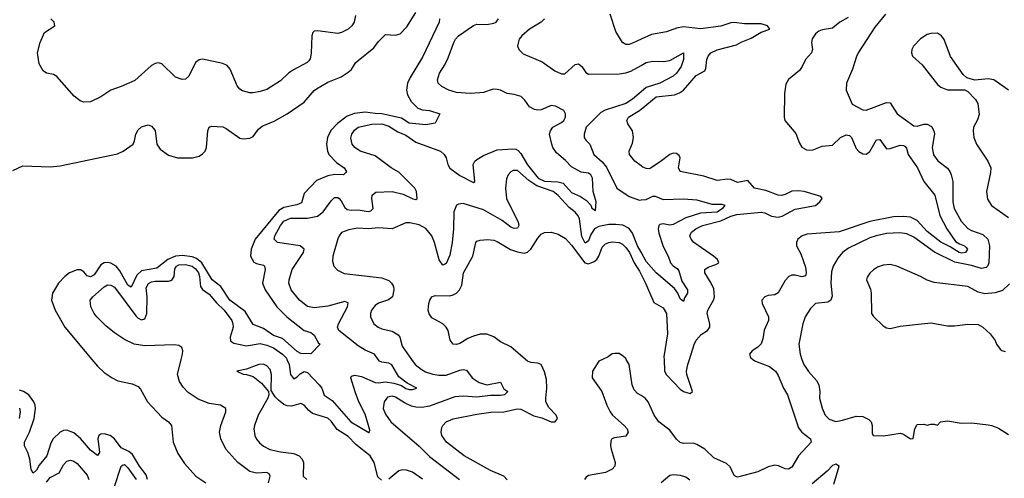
# Model space of a CAD drawing. Header units: inches. Extents: x 2001573 to 2220545, y 644482 to 846830.
# Tile 47 of 256: x 2036331 to 2042145, y 679298 to 682005. Entities that reach past the tile are written whole.
import ezdxf

# ---------------------------------------------------------------- set-up
doc = ezdxf.new("R2010")
doc.units = ezdxf.units.IN
doc.header["$MEASUREMENT"] = 0
for name, color, linetype in [('C0637', 7, 'Continuous'), ('C0638', 7, 'Continuous'), ('C0647', 7, 'Continuous'), ('C0648', 7, 'Continuous')]:
    doc.layers.add(name, color=color, linetype=linetype)

msp = doc.modelspace()

# ---------------------------------------------------------------- linework, layer by layer
at = {"layer": 'C0637', "color": 5}
for points, elevation in [([(2036756.2, 680000), (2036790, 679959.5), (2036830, 679921.7), (2036876.4, 679890), (2036910, 679873.6), (2036995.9, 679855.9), (2037030, 679840.5), (2037044, 679824), (2037086, 679750), (2037170, 679657.6), (2037210.4, 679630), (2037226.7, 679610), (2037237.7, 679510), (2037263.9, 679443.9), (2037304.3, 679384.3), (2037370.3, 679310.3), (2037430.8, 679270)], 320), ([(2037799.2, 679270), (2037809.3, 679310), (2037803.7, 679323.7), (2037790, 679331.4), (2037730, 679327.1), (2037690, 679337.7), (2037618.6, 679390), (2037548.2, 679470), (2037519.2, 679530), (2037510.2, 679570), (2037519.3, 679610), (2037549.1, 679690), (2037547.2, 679710), (2037517.3, 679730), (2037450, 679740.2), (2037384.8, 679764.8), (2037324.9, 679804.9), (2037296.3, 679836.3), (2037274.9, 679870), (2037263.2, 679910), (2037284.1, 680000)], 340), ([(2037908.8, 680000), (2037922.2, 679970), (2037930, 679909.6), (2037946.8, 679886.9), (2037950, 679884.8), (2037970, 679896.2), (2037986.3, 679913.7), (2038010, 679927.7), (2038030, 679922), (2038099.9, 679850), (2038114, 679830), (2038129.4, 679789.4), (2038176.7, 679756.7), (2038286.8, 679630), (2038391.5, 679568.6), (2038396, 679570), (2038397.7, 679582.2), (2038391.3, 679608.7), (2038370, 679676.5), (2038332.5, 679750), (2038311.3, 679808.7), (2038285.4, 679890), (2038290, 679900.7), (2038310, 679907.1), (2038350, 679899.5), (2038430, 679863), (2038450, 679861.3), (2038490, 679867), (2038539.2, 679859.2), (2038584.6, 679844.6), (2038610, 679828.4), (2038630, 679821.7), (2038650, 679821.2), (2038676.4, 679830), (2038619, 679859), (2038570, 679896.1), (2038527.7, 679967.7), (2038510, 679976.7), (2038470, 679982.5), (2038454.7, 679990), (2038447.4, 680000)], 340), ([(2038644.8, 680000), (2038665.8, 679970), (2038701.1, 679941.1), (2038726.6, 679926.6), (2038770, 679912.1), (2038806.7, 679906.7), (2038850, 679906.5), (2038930, 679936.3), (2038950, 679940.8), (2038970, 679936.4), (2039003.1, 679890), (2039044.1, 679864.1), (2039090, 679850.1), (2039170, 679865.5), (2039190, 679825.5), (2039214, 679810), (2039193.4, 679790), (2039170, 679785.6), (2039110, 679786.4), (2039030, 679775.8), (2038950, 679783.1), (2038900.9, 679779.1), (2038750, 679724.1), (2038704.7, 679715.3), (2038670, 679716.8), (2038643.7, 679723.7), (2038602.4, 679742.4), (2038550, 679776.5), (2038530, 679783.5), (2038503.4, 679776.6), (2038483.2, 679750), (2038478, 679710), (2038490, 679677.1), (2038523.1, 679630), (2038690, 679486.4), (2038750, 679425.8), (2038928, 679290)], 360), ([(2039208.5, 679288.5), (2039189.6, 679309.6), (2039110, 679343.7), (2038956, 679430), (2038851.5, 679510), (2038823.5, 679550), (2038818.9, 679570), (2038822.9, 679597.1), (2038829.2, 679610), (2038849.1, 679630), (2038890, 679648.2), (2039030, 679676.8), (2039112.5, 679687.5), (2039190, 679690.4), (2039270, 679707.5), (2039290, 679705.3), (2039366.7, 679666.7), (2039414.6, 679654.6), (2039470, 679631.9), (2039492.4, 679630), (2039507.1, 679650), (2039498.9, 679670), (2039455.8, 679715.8), (2039438.4, 679750), (2039436.8, 679770), (2039444.3, 679830), (2039441.6, 679881.6), (2039430, 679926.4), (2039410, 679968.8), (2039390, 679978.2), (2039350, 679981.3), (2039330, 679989), (2039317, 680000)], 380), ([(2039772.7, 680000), (2039750.6, 679990), (2039712.4, 679930), (2039710.4, 679890), (2039769.1, 679809.1), (2039797.3, 679730), (2039816.5, 679690), (2039831, 679670), (2039900.2, 679610), (2039917.4, 679590), (2039922.9, 679570), (2039910, 679546.2), (2039842.7, 679537.3), (2039827, 679530), (2039821.6, 679518.4), (2039819.6, 679490), (2039823.5, 679470), (2039847.5, 679390), (2039844.2, 679370), (2039830, 679352.2), (2039790, 679332.8), (2039690, 679314.7), (2039675.3, 679304.7), (2039666.4, 679290)], 420), ([(2040000, 679785.8), (2039979.2, 679799.2), (2039960.1, 679820.1), (2039948.2, 679850), (2039930, 679969.3), (2039912.6, 680000)], 420), ([(2038466.7, 679286.7), (2038446.2, 679306.2), (2038424, 679390), (2038399.4, 679430), (2038316.3, 679496.3), (2038270, 679544.9), (2038205.9, 679585.9), (2038170, 679634.4), (2038150, 679653), (2038060.6, 679680.6), (2038037.3, 679697.3), (2038010, 679728.5), (2037990, 679739.2), (2037935.6, 679724.4), (2037910, 679724.7), (2037890, 679732.7), (2037858.8, 679758.8), (2037839.4, 679779.4), (2037816.5, 679816.5), (2037817.7, 679910), (2037810, 679939.3), (2037790, 679962.4), (2037770, 679970.9), (2037742, 679970), (2037670, 679941.2), (2037614, 679930), (2037650, 679912), (2037670, 679911.3), (2037710, 679898), (2037759.6, 679859.6), (2037801, 679810), (2037802, 679790), (2037795.5, 679770), (2037738.5, 679670), (2037717.3, 679610), (2037714, 679590), (2037720.2, 679550), (2037730, 679528.2), (2037747.4, 679507.4), (2037770, 679487.6), (2037807.9, 679467.9), (2037870, 679454.2), (2037950, 679444.1), (2037980.3, 679430), (2037999.1, 679410), (2038006.2, 679390), (2038005.7, 679310), (2038027.3, 679290)], 360), ([(2037084.8, 679290), (2037077.7, 679317.7), (2037038.9, 679370), (2036997.7, 679437.7), (2036974.9, 679454.9), (2036930, 679476.7), (2036891.2, 679531.2), (2036864.4, 679550), (2036830, 679560.1), (2036810, 679557.7), (2036799, 679550), (2036792.9, 679530), (2036801.2, 679450), (2036790, 679432.8), (2036750, 679463.2), (2036690, 679533.1), (2036650, 679566.5), (2036610, 679582.5), (2036590, 679579.9), (2036570, 679570.4), (2036527.9, 679530), (2036514.6, 679505.4), (2036492, 679430), (2036445.8, 679374.2), (2036430, 679346), (2036410, 679327), (2036398, 679350), (2036390.6, 679410), (2036378.7, 679450), (2036359.3, 679490), (2036359.4, 679510), (2036389.6, 679570.4), (2036416, 679650), (2036424.1, 679710), (2036422.3, 679730), (2036414.2, 679750), (2036384.6, 679790), (2036354.2, 679810), (2036330, 679817.8)], 320), ([(2036330, 679711.3), (2036333.1, 679690), (2036327.7, 679650)], 340), ([(2036490, 679275.5), (2036510, 679301.8), (2036563.9, 679330), (2036590, 679377.4), (2036610, 679399.7), (2036630, 679404.7), (2036650, 679399.2), (2036670, 679384.7), (2036730, 679316.4), (2036738.8, 679290)], 340), ([(2036891.6, 679248.4), (2036930, 679369.5), (2036942.5, 679377.5), (2036950, 679379.7), (2036970, 679359.1), (2037018.6, 679290)], 340), ([(2038710, 679291.6), (2038650, 679333.3), (2038614.6, 679345.4), (2038593.4, 679346.6), (2038570, 679341.4), (2038510, 679292.4)], 360)]:
    msp.add_lwpolyline(points, dxfattribs=dict(at, elevation=elevation))
at = {"layer": 'C0638', "color": 5}
for points, elevation in [([(2036290, 681114.9), (2036350, 681143.1), (2036510, 681137.3), (2036570, 681142), (2036907.5, 681212.5), (2036942, 681230), (2037000.9, 681270), (2037009.7, 681290.3), (2037016.9, 681330), (2037030, 681354.9), (2037050, 681373.4), (2037090, 681384.4), (2037110, 681376.4), (2037130, 681350.6), (2037141.3, 681270), (2037160.2, 681240.2), (2037210, 681204.6), (2037262, 681190), (2037350.9, 681189.1), (2037390, 681200.3), (2037410, 681212.7), (2037425.6, 681230), (2037433, 681250), (2037441.1, 681350), (2037450, 681370.5), (2037463.8, 681376.2), (2037530, 681371.9), (2037550, 681362.6), (2037630, 681306), (2037650, 681301.1), (2037690, 681306), (2037710, 681315.6), (2037741.9, 681358.1), (2037763.2, 681376.8), (2037832.9, 681407.1), (2037911.1, 681448.9), (2038010, 681518.2), (2038070, 681587.6), (2038082.9, 681597.1), (2038150, 681636.5), (2038230, 681667.3), (2038270, 681694.9), (2038290, 681711.9), (2038314.6, 681750), (2038330, 681765.4), (2038421.3, 681838.7), (2038450, 681877.4), (2038490, 681918.4), (2038550, 681913.6), (2038578.2, 681921.8), (2038617.3, 681962.7), (2038670, 682048.2)], 320), ([(2038313.6, 682030), (2038305.1, 681990), (2038292.4, 681970), (2038270, 681950.3), (2038230.7, 681929.3), (2038210, 681923.9), (2038090, 681940.2), (2038070, 681936.9), (2038062.6, 681930), (2038055.1, 681910), (2038052.9, 681807.1), (2038046.2, 681773.8), (2038038.2, 681761.9), (2038027.9, 681752.1), (2037948.2, 681710), (2037918.9, 681690), (2037870, 681644.7), (2037790, 681594), (2037750, 681580.8), (2037710, 681574.3), (2037690, 681574.3), (2037646.3, 681586.3), (2037630, 681595.3), (2037614.3, 681614.3), (2037574.1, 681714.1), (2037555.2, 681735.2), (2037530, 681745.8), (2037410, 681772), (2037390, 681767.8), (2037370, 681752.2), (2037330, 681672.4), (2037310, 681654), (2037290, 681651.9), (2037250, 681665.7), (2037170, 681743.8), (2037150, 681750.3), (2037130, 681746.7), (2037110, 681735.8), (2037010, 681646.3), (2036930, 681610.2), (2036869.8, 681590.2), (2036809.7, 681550.3), (2036750, 681520.5), (2036710, 681519.3), (2036687.1, 681527.1), (2036653, 681553), (2036550, 681670.4), (2036530, 681682), (2036488.9, 681688.9), (2036470, 681704), (2036445.1, 681745.1), (2036437, 681810), (2036452, 681870), (2036477.6, 681930), (2036539.3, 681970), (2036534, 681990), (2036514.4, 682010)], 340), ([(2040000, 681889.7), (2039950, 681866.9), (2039930, 681859.6), (2039910, 681858.7), (2039890, 681870.6), (2039850, 681936.3), (2039818.2, 682038.2)], 380), ([(2038810.7, 682010), (2038807.3, 681990), (2038710, 681783.7), (2038635.6, 681664.4), (2038620.2, 681630), (2038614, 681590), (2038621.4, 681561.4), (2038642.7, 681522.7), (2038682.7, 681482.7), (2038710, 681473.2), (2038751.3, 681470), (2038811.1, 681448.9), (2038784.7, 681395.3), (2038730, 681383.7), (2038630, 681394.2), (2038584.8, 681424.8), (2038470, 681450.5), (2038430, 681451), (2038370, 681459.5), (2038308.5, 681451.5), (2038263.6, 681436.3), (2038207.2, 681392.8), (2038168.1, 681351.9), (2038148.7, 681310), (2038143.1, 681270), (2038147.9, 681230), (2038157, 681210), (2038201.8, 681161.8), (2038247.7, 681130), (2038260.7, 681110), (2038257.1, 681102.9), (2038242, 681090), (2038191, 681091), (2038150, 681084.3), (2038084.4, 681055.6), (2038010, 680979.8), (2037995.1, 680924.9), (2037968, 680912), (2037890, 680897.4), (2037860.5, 680879.5), (2037721.8, 680710), (2037697.9, 680650), (2037692.9, 680610), (2037713.9, 680573.9), (2037730, 680565.4), (2037770, 680556.1), (2037776.9, 680550), (2037781.1, 680530), (2037765.6, 680450), (2037780.1, 680410), (2037849.6, 680310), (2037907.7, 680250), (2038010, 680170.2), (2038050, 680157.5), (2038070, 680142), (2038096.1, 680096.1), (2038104.9, 680090), (2038050, 680031.8), (2037990, 680033.5), (2037970, 680046.3), (2037883.5, 680123.5), (2037830, 680141.6), (2037770, 680181.1), (2037710, 680205.8), (2037662.1, 680282.1), (2037571, 680350), (2037517.8, 680430), (2037468, 680470), (2037405.9, 680570), (2037374.5, 680594.6), (2037350, 680605.5), (2037292.9, 680612.9), (2037250, 680609.1), (2037204.7, 680590), (2037141.2, 680538.8), (2037050, 680523.5), (2037022.3, 680497.7), (2036990, 680425.6), (2036970, 680438), (2036922.1, 680522.1), (2036900.4, 680550), (2036870, 680568.2), (2036850, 680572.6), (2036830, 680569.9), (2036810, 680557.9), (2036770, 680498.4), (2036750, 680486.3), (2036730, 680493.8), (2036710, 680515.9), (2036690, 680528.3), (2036670, 680528.1), (2036624.1, 680510), (2036598, 680490), (2036560.5, 680450), (2036525.4, 680390), (2036519.2, 680350), (2036540.8, 680290), (2036597.6, 680190), (2036756.2, 680000)], 320), ([(2038447.4, 680000), (2038425.7, 680030), (2038370, 680054.6), (2038330, 680078.9), (2038215.8, 680170), (2038208.3, 680190), (2038213, 680210), (2038267.2, 680310), (2038270, 680333), (2038250, 680342), (2038150, 680314.8), (2038070, 680304.6), (2038030, 680312.6), (2037982.3, 680350), (2037933.8, 680410), (2037920.2, 680450), (2037921.3, 680470), (2037940.7, 680530), (2038007.6, 680630), (2038011.1, 680650), (2037987.7, 680670), (2037854, 680690), (2037833.1, 680710), (2037836.5, 680730), (2037870, 680790.7), (2037890, 680816.5), (2037930, 680832.7), (2038030, 680833), (2038090, 680846), (2038123.5, 680870), (2038170, 680936), (2038190, 680956.4), (2038210, 680956.2), (2038217.2, 680950), (2038230, 680936.4), (2038250, 680895.6), (2038264.9, 680884.9), (2038290, 680880.7), (2038330, 680882.1), (2038387.8, 680872.2), (2038403.4, 680876.6), (2038417.2, 680890), (2038409.3, 680950), (2038411.2, 680968.8), (2038433.4, 680986.6), (2038530, 680991.5), (2038595.4, 680975.4), (2038652.9, 680947.1), (2038670, 680943.5), (2038678.4, 680950), (2038674.7, 680990), (2038663.2, 681010), (2038570, 681104.6), (2038523.9, 681130), (2038430, 681201.2), (2038342, 681230), (2038310.2, 681250), (2038294.4, 681270), (2038286.3, 681306.3), (2038292.9, 681330), (2038307.8, 681352.2), (2038330.4, 681370), (2038410.5, 681389.5), (2038470, 681389.9), (2038510, 681376.2), (2038563.9, 681343.9), (2038610, 681322.8), (2038670, 681282.9), (2038815, 681230), (2038837.4, 681210), (2038848.7, 681190), (2038858.8, 681150), (2038870, 681128.9), (2038930, 681084.9), (2039010, 681044.7), (2039018, 681050), (2039009.3, 681150), (2039019.2, 681170), (2039030, 681179), (2039070, 681203.4), (2039150, 681236.4), (2039243, 681243), (2039260.1, 681240.1), (2039273.6, 681233.6), (2039290, 681215.4), (2039330, 681148), (2039393.2, 681070), (2039430, 681052.6), (2039508, 681048), (2039539.4, 681039.4), (2039590, 680986), (2039642.4, 680962.4), (2039677, 680937), (2039703.5, 680910), (2039710, 680893.2), (2039730, 680878), (2039735.2, 680930), (2039716.3, 680990), (2039713.7, 681070), (2039703.8, 681090), (2039690, 681099.8), (2039646, 681106.1), (2039590, 681136.2), (2039554.6, 681174.6), (2039500.2, 681220.2), (2039479.8, 681250), (2039473.4, 681270), (2039460.2, 681330), (2039464.9, 681350), (2039478.9, 681370), (2039530, 681397.5), (2039544.1, 681410), (2039553.5, 681430), (2039554.2, 681450), (2039544.6, 681470), (2039495, 681495), (2039470, 681498.2), (2039410, 681472.4), (2039390, 681471), (2039370, 681475.9), (2039341.1, 681490), (2039314.3, 681530), (2039291.3, 681551.2), (2039250, 681564.1), (2039210.2, 681570.2), (2039170.5, 681590), (2039150, 681594), (2039125.7, 681594.3), (2039070, 681575.8), (2039047, 681573), (2038990, 681570.2), (2038910, 681575.5), (2038864, 681590), (2038823, 681610), (2038802, 681630), (2038798.3, 681650), (2038810.2, 681690), (2038841.1, 681738.9), (2038860.5, 681779.5), (2038893.9, 681870), (2038903.5, 681890), (2038921.3, 681910), (2039010, 681971.4), (2039030, 681978.1), (2039090, 681977.9), (2039130, 681984.9), (2039144.2, 681990), (2039158, 682010)], 340), ([(2039430, 682009.7), (2039410.1, 681989.9), (2039340.9, 681950), (2039296.5, 681910), (2039280.4, 681890), (2039270.6, 681850.6), (2039278.8, 681830), (2039304.6, 681804.6), (2039416.3, 681756.3), (2039490, 681703.1), (2039530, 681685.7), (2039550, 681686.3), (2039610, 681741.1), (2039630, 681745.3), (2039650, 681728.4), (2039674.5, 681694.5), (2039690, 681684.6), (2039870, 681686), (2039910, 681690.7), (2039938.7, 681701.3), (2040000, 681735.2)], 360), ([(2040000, 681578.7), (2039950, 681535.5), (2039910.1, 681509.9), (2039788.7, 681471.3), (2039762.1, 681457.9), (2039676.6, 681370), (2039663.2, 681330), (2039664.6, 681310), (2039673.4, 681293.4), (2039697.3, 681270), (2039720.2, 681210), (2039770, 681165.2), (2039795.1, 681135.1), (2039857.6, 681010), (2039930, 680962.3), (2039990, 680940.4), (2040000, 680941)], 360), ([(2040000, 681141.7), (2039963.1, 681170), (2039932.2, 681210), (2039928.8, 681230), (2039950, 681276), (2039955.9, 681310), (2039950.2, 681350), (2039921.5, 681390), (2039915.8, 681410), (2039926.2, 681430), (2039990.7, 681469.3), (2040000, 681476.8)], 380), ([(2040000, 680632.7), (2039979.5, 680670), (2039950, 680744.9), (2039930, 680771.8), (2039891.6, 680791.6), (2039850, 680796.5), (2039810, 680796.8), (2039750, 680783.6), (2039725.8, 680770), (2039702.9, 680737.1), (2039690, 680698.9), (2039670, 680686.4), (2039650, 680725.1), (2039636.4, 680830), (2039628.2, 680848.2), (2039610, 680869), (2039576.1, 680896.1), (2039510, 680966.6), (2039481.5, 680990), (2039384.1, 681024.1), (2039336.6, 681056.6), (2039270, 681114.5), (2039244.3, 681115.7), (2039230, 681108), (2039215.6, 681090), (2039205.5, 681065.5), (2039198.5, 681010), (2039204.5, 680950), (2039274, 680810), (2039278.8, 680790), (2039270, 680774.7), (2039250, 680772.4), (2039230, 680779.9), (2039179.5, 680819.5), (2039070, 680883.4), (2038950, 680919.3), (2038922.9, 680917.1), (2038910, 680909.5), (2038893.8, 680870), (2038892.7, 680770), (2038884.7, 680690), (2038870, 680614.5), (2038850, 680566), (2038830, 680556.3), (2038807, 680587), (2038780.9, 680690), (2038764, 680730), (2038730, 680772.8), (2038690, 680793.2), (2038633.6, 680806.4), (2038610, 680806.4), (2038530, 680770.6), (2038450, 680775.8), (2038390, 680771), (2038324.7, 680775.3), (2038274.4, 680765.6), (2038231.1, 680748.8), (2038216.5, 680730), (2038209.1, 680710.9), (2038180.9, 680610), (2038178.7, 680578.7), (2038186, 680550), (2038207, 680527), (2038246.1, 680506.1), (2038470, 680481.4), (2038510, 680465.6), (2038527.2, 680450), (2038537.4, 680430), (2038540.2, 680410), (2038531.3, 680370), (2038508.2, 680351.8), (2038450, 680332.1), (2038430, 680317.6), (2038407.9, 680290), (2038401.5, 680270), (2038401.5, 680250), (2038422.3, 680210), (2038447, 680190), (2038470, 680180.2), (2038530, 680166.5), (2038565.4, 680145.4), (2038575.2, 680130), (2038590, 680078.4), (2038644.8, 680000)], 360), ([(2039317, 680000), (2039230, 680073.8), (2039170, 680102.4), (2039130, 680133.4), (2039090, 680148.7), (2039050, 680147.9), (2039010, 680137.7), (2038976.4, 680123.6), (2038930, 680093.8), (2038910, 680087.1), (2038890, 680090.4), (2038872.8, 680112.8), (2038860.8, 680170), (2038850, 680190.3), (2038830, 680210.3), (2038764.9, 680244.9), (2038747.9, 680267.9), (2038742.6, 680290), (2038747.2, 680330), (2038752.4, 680350), (2038764.9, 680370), (2038784, 680376), (2038870, 680375.8), (2038890, 680380.2), (2038909.6, 680390.4), (2038928.6, 680410), (2038941.8, 680438.2), (2038951.5, 680510), (2039007.1, 680610), (2039024.2, 680690), (2039030, 680697.6), (2039050, 680703.6), (2039092.9, 680707.1), (2039130, 680703.1), (2039150, 680696.1), (2039228.5, 680648.5), (2039270, 680633.9), (2039310, 680627.3), (2039330, 680633.1), (2039350, 680649.8), (2039390, 680715.4), (2039410, 680739.7), (2039430, 680748.5), (2039470, 680750.9), (2039510, 680739.3), (2039552.8, 680712.8), (2039590, 680674.4), (2039667.4, 680570), (2039690, 680564.6), (2039722.3, 680577.8), (2039738.4, 680590), (2039750.6, 680610), (2039770, 680661.7), (2039790, 680681.6), (2039810, 680690.6), (2039830, 680693.2), (2039870, 680689.8), (2039890, 680680.3), (2039910, 680661.1), (2039932.3, 680630), (2039958.9, 680570), (2039990, 680521.1), (2040000, 680501.3)], 380), ([(2037284.1, 680000), (2037291.4, 680031.4), (2037293.8, 680050), (2037288.4, 680070), (2037270, 680082.3), (2037245.3, 680085.3), (2037070, 680079), (2037006.8, 680090), (2036950, 680116.5), (2036890, 680156.5), (2036838.6, 680198.6), (2036786, 680250), (2036770.3, 680270), (2036750.3, 680310), (2036747.2, 680350), (2036763.1, 680370), (2036830, 680429), (2036850, 680439.4), (2036870, 680438), (2036890, 680425.7), (2037017.3, 680257.3), (2037030, 680243.5), (2037050, 680232.4), (2037070, 680239.2), (2037080.9, 680270), (2037083.3, 680370), (2037078.3, 680421.7), (2037091.5, 680448.6), (2037110, 680458.4), (2037130, 680462.4), (2037210, 680461.1), (2037230, 680467.9), (2037242.1, 680490), (2037246.2, 680533.8), (2037255.9, 680550), (2037270, 680557.1), (2037310, 680560.7), (2037350, 680550.3), (2037370, 680534.7), (2037386.2, 680510), (2037393.5, 680490), (2037398.5, 680430), (2037410, 680411.8), (2037450, 680385.4), (2037493, 680333), (2037538.6, 680290), (2037582.9, 680230), (2037589.9, 680210), (2037590.5, 680190), (2037573.1, 680130), (2037576.5, 680110), (2037582.6, 680102.6), (2037594.7, 680094.7), (2037670, 680078.8), (2037750, 680092.8), (2037790, 680084.6), (2037830, 680067.7), (2037882.1, 680030), (2037906.1, 680006.1), (2037908.8, 680000)], 340), ([(2039912.6, 680000), (2039910, 680004.5), (2039897, 680017), (2039870, 680034), (2039844.7, 680035.3), (2039830, 680032), (2039805.2, 680014.7), (2039772.7, 680000)], 420)]:
    msp.add_lwpolyline(points, dxfattribs=dict(at, elevation=elevation))
at = {"layer": 'C0647', "color": 5}
for points, elevation in [([(2040660.2, 680000), (2040674.9, 679990), (2040758.3, 679958.3), (2040793.9, 679930), (2040810, 679904.9), (2040841.2, 679830), (2040864.3, 679790), (2040930, 679594.9), (2040950, 679569.2), (2040999.6, 679530), (2041004.7, 679510), (2040930, 679430.7), (2040890, 679363.9), (2040870, 679350.8), (2040850, 679353.3), (2040811.9, 679371.9), (2040790, 679375.9), (2040750, 679365.9), (2040690, 679336.2), (2040570, 679305.1), (2040556, 679310), (2040550, 679314.5), (2040525.9, 679365.9), (2040505.3, 679385.4), (2040430, 679418.4), (2040375.9, 679470), (2040330, 679496.8), (2040310, 679504.3), (2040250, 679503.4), (2040229.9, 679509.9), (2040209.3, 679529.3), (2040170, 679581), (2040105.1, 679630), (2040076.5, 679670), (2040042.3, 679750), (2040024.7, 679770), (2040000, 679785.8)], 420), ([(2040135.7, 680000), (2040139, 679930), (2040150, 679909.1), (2040230, 679822.9), (2040250.2, 679809.7), (2040290, 679798), (2040304.4, 679810), (2040270.2, 679910), (2040268.1, 679930), (2040276, 679970), (2040285.4, 680000)], 380), ([(2040949.7, 680000), (2040960.7, 679970), (2040988, 679928), (2041035.6, 679875.6), (2041048.9, 679850), (2041054.6, 679810), (2041054.3, 679770), (2041068.7, 679711.3), (2041087.9, 679670), (2041110, 679646), (2041150, 679633.2), (2041190, 679640.2), (2041270, 679664.1), (2041310, 679661.5), (2041344.8, 679644.8), (2041358.4, 679630), (2041365.3, 679610), (2041364.1, 679564.1), (2041370.7, 679550.7), (2041431.2, 679548.8), (2041530, 679563.8), (2041550, 679558), (2041590, 679531.3), (2041607.3, 679532.7), (2041617.2, 679590), (2041630, 679616), (2041670, 679618), (2041690, 679611.3), (2041710, 679618), (2041730, 679618), (2041750, 679612), (2041768, 679630), (2041810, 679636.3), (2041890, 679622.8), (2041950, 679626), (2042050, 679613.4), (2042071.3, 679610), (2042110, 679593), (2042170, 679556.3)], 440), ([(2041137.5, 679262.5), (2041168.7, 679368.7), (2041150, 679381.2), (2041130, 679372.7), (2041099.6, 679340.4), (2041010, 679265.4)], 440), ([(2040287.1, 679287.1), (2040263.7, 679303.7), (2040233.3, 679313.3), (2040190, 679318.9), (2040170, 679313.6), (2040119.1, 679270)], 440)]:
    msp.add_lwpolyline(points, dxfattribs=dict(at, elevation=elevation))
at = {"layer": 'C0648', "color": 5}
for points, elevation in [([(2041222, 682018), (2041173.8, 681990), (2041130, 681955.6), (2041070, 681946.1), (2041050, 681937.7), (2041030, 681921.1), (2041010, 681891.9), (2041005.9, 681870), (2041011.9, 681830), (2041007.2, 681810), (2040970.2, 681770), (2040951.9, 681728.1), (2040935.5, 681704.5), (2040870, 681651.8), (2040854.9, 681625.1), (2040846.3, 681570), (2040844.2, 681430), (2040848.7, 681410), (2040914, 681334), (2040936.2, 681276.2), (2040950, 681253), (2040976.7, 681236.7), (2041010, 681235.3), (2041070, 681257.8), (2041130, 681264.9), (2041178.3, 681310), (2041210, 681326.2), (2041230, 681322), (2041242, 681310), (2041270, 681245.5), (2041286.3, 681226.3), (2041310, 681212.9), (2041330, 681212.3), (2041350, 681227.9), (2041390, 681295.2), (2041410, 681298.6), (2041450, 681242.9), (2041470, 681244.4), (2041530, 681263.7), (2041550, 681262.7), (2041557.9, 681257.9), (2041567.4, 681247.4), (2041577.9, 681210), (2041631.2, 681131.2), (2041669.7, 681049.7), (2041734.4, 680970), (2041763.5, 680850), (2041804.7, 680770), (2041856.7, 680696.7), (2041881, 680681), (2041910.3, 680670), (2041919.6, 680659.6), (2041926.7, 680650), (2041916.5, 680630), (2041893, 680627), (2041878.9, 680630), (2041824.6, 680664.6), (2041770, 680691.2), (2041690, 680754.9), (2041630, 680819.7), (2041590, 680838.7), (2041550, 680844.3), (2041490, 680840.5), (2041350, 680813.6), (2041170, 680753.6), (2040980, 680740), (2040950.4, 680730), (2040926, 680710), (2040916.9, 680690), (2040917.7, 680670), (2040943.1, 680623.1), (2040970, 680543.8), (2040974.4, 680510), (2040970, 680492.3), (2040950, 680486.6), (2040910, 680496.5), (2040890, 680496.8), (2040872.2, 680490), (2040850, 680465.7), (2040810, 680392.2), (2040790, 680380.8), (2040750, 680377.4), (2040730.8, 680370), (2040713, 680350), (2040714, 680330), (2040751.4, 680251.4), (2040752.6, 680230), (2040727.3, 680172.7), (2040719.8, 680120.2), (2040708.8, 680091.2), (2040690, 680072.2), (2040656.3, 680050), (2040640.5, 680030), (2040645.5, 680010), (2040660.2, 680000)], 420), ([(2041442.6, 682037.4), (2041379.6, 681960.4), (2041282.4, 681810), (2041271.5, 681788.5), (2041247.7, 681712.3), (2041212.4, 681630), (2041210.4, 681590), (2041246.5, 681506.5), (2041310, 681474), (2041330, 681471.4), (2041450, 681516), (2041470, 681514), (2041512, 681450), (2041610, 681379.1), (2041630, 681376.3), (2041670, 681388.1), (2041690, 681389.4), (2041714.6, 681374.6), (2041728.6, 681350), (2041732.2, 681332.2), (2041719.7, 681250), (2041727.4, 681207.4), (2041752.1, 681172.1), (2041808.5, 681128.5), (2041822.9, 681110), (2041831.1, 681090), (2041839.8, 681050), (2041840.4, 680930), (2041849.1, 680890), (2041890, 680815.8), (2041930, 680771.6), (2041950, 680760.4), (2042017, 680737), (2042046.9, 680710), (2042057.9, 680670), (2042053.4, 680570), (2042047.8, 680552.2), (2042037.5, 680542.5), (2042010, 680535.9), (2041950, 680554.8), (2041853.2, 680573.2), (2041731.8, 680631.8), (2041610, 680721.9), (2041570, 680741.7), (2041526.9, 680747), (2041450, 680742.4), (2041388.2, 680730), (2041350, 680716.8), (2041223.9, 680656.1), (2041189, 680630), (2041161.7, 680598.3), (2041134, 680550), (2041124.1, 680515.9), (2041119.5, 680450), (2041128, 680372), (2041121.2, 680350), (2041102.7, 680337.3), (2041030.7, 680330), (2041000, 680300), (2040968, 680250), (2040955.9, 680210), (2040932.2, 680090), (2040938.8, 680030), (2040949.7, 680000)], 440), ([(2040000, 681476.8), (2040090, 681549.9), (2040197.4, 681562.6), (2040226.6, 681573.4), (2040250.8, 681589.2), (2040324.4, 681675.6), (2040376.7, 681703.3), (2040382.9, 681717.1), (2040388.5, 681770), (2040396.4, 681790), (2040411.8, 681810), (2040450, 681828), (2040563.1, 681856.9), (2040590, 681873.3), (2040650, 681896.8), (2040710, 681932.1), (2040760.5, 681950), (2040745.7, 681970), (2040710, 681981.5), (2040610, 681980.8), (2040550, 681988.8), (2040530, 681987.3), (2040470, 681967), (2040350.7, 681950.7), (2040250, 681963), (2040210, 681954.4), (2040150, 681933.7), (2040062, 681918), (2040000, 681889.7)], 380), ([(2042170, 681589.3), (2042082, 681650), (2042050, 681656.2), (2041970, 681649.2), (2041922.7, 681662.7), (2041900.9, 681680.9), (2041827.3, 681787.3), (2041790, 681888), (2041774, 681910), (2041750, 681925.2), (2041710, 681924.5), (2041690, 681918.4), (2041650, 681891.6), (2041608, 681850), (2041598, 681830), (2041596.3, 681810), (2041602, 681790), (2041659, 681739), (2041750, 681622.8), (2041770, 681606.8), (2041810, 681590.8), (2041910.7, 681590.7), (2041930, 681581), (2041973.7, 681533.7), (2041988.2, 681510), (2041995.3, 681444.7), (2041986.7, 681413.3), (2041963, 681370), (2041960.4, 681350), (2041965.3, 681310), (2041980.4, 681270), (2042048.4, 681170), (2042064.9, 681130), (2042063.8, 681103.8), (2042039.5, 680990), (2042045.1, 680945.1), (2042070, 680908.4), (2042170, 680838)], 460), ([(2040000, 681735.2), (2040030, 681751.8), (2040070, 681761.5), (2040130, 681758.7), (2040170, 681763.6), (2040250.8, 681810), (2040250.2, 681770.2), (2040236.6, 681730), (2040210.1, 681690), (2040190, 681672.3), (2040110.2, 681630), (2040030, 681604.6), (2040000, 681578.7)], 360), ([(2040285.4, 680000), (2040312.8, 680087.1), (2040325.9, 680114.1), (2040354.3, 680145.7), (2040391.2, 680170), (2040405.8, 680190), (2040406, 680210), (2040390.9, 680270), (2040393.7, 680290), (2040427.2, 680350), (2040433, 680370), (2040430, 680416.4), (2040414.6, 680450), (2040377.4, 680510), (2040376.2, 680530), (2040395.6, 680544.4), (2040440.8, 680559.2), (2040459.5, 680570), (2040451.3, 680590), (2040428.3, 680610), (2040311.6, 680690), (2040294.9, 680710), (2040287, 680730), (2040297, 680750), (2040323.1, 680770), (2040362.6, 680790), (2040470, 680818.4), (2040530, 680845.6), (2040564.6, 680855.4), (2040710, 680869.9), (2040730, 680865.3), (2040770, 680844.9), (2040810, 680839), (2040833.8, 680846.2), (2040910, 680886.1), (2041030, 680908.5), (2041054.5, 680930), (2041068.9, 680950), (2041061.7, 680961.7), (2040962.4, 680990), (2040930, 680994.8), (2040890, 680992), (2040850, 680973.7), (2040830, 680967.8), (2040810, 680968.4), (2040737.5, 680997.5), (2040670.6, 681010.5), (2040630, 681055.5), (2040570, 681044.1), (2040530, 681062.2), (2040510, 681064.6), (2040450, 681055), (2040370, 681082.4), (2040230.7, 681110), (2040220.3, 681130), (2040230.3, 681190.3), (2040224.1, 681204.1), (2040210, 681215.5), (2040190, 681216.4), (2040170, 681210.3), (2040113.5, 681166.5), (2040050, 681125.5), (2040030, 681126.3), (2040010, 681134), (2040000, 681141.7)], 380), ([(2040000, 680941), (2040030, 680942.9), (2040070, 680963.5), (2040083.1, 680963.1), (2040130, 680943.5), (2040250, 680946.7), (2040330, 680940.9), (2040417.2, 680917.1), (2040476.5, 680916.5), (2040494.9, 680910), (2040481.7, 680890), (2040450, 680869.9), (2040350, 680863.4), (2040264.9, 680835.1), (2040190, 680796.3), (2040170, 680792.7), (2040130, 680800.2), (2040110, 680796.8), (2040104, 680790), (2040100.4, 680770), (2040104.2, 680744.2), (2040130, 680666.7), (2040159.3, 680610), (2040173.8, 680570), (2040190, 680551.6), (2040214.9, 680534.9), (2040223, 680523), (2040241.6, 680461.6), (2040274, 680410), (2040273.2, 680390), (2040256.8, 680363.2), (2040250, 680342), (2040230, 680357), (2040217.2, 680390), (2040198.1, 680418.1), (2040089.9, 680509.9), (2040030, 680578.2), (2040000, 680632.7)], 360), ([(2042174.9, 680445.1), (2042133.4, 680406.6), (2042090, 680393.2), (2042030, 680387.7), (2041990, 680396.2), (2041930, 680429.8), (2041730, 680453.3), (2041690, 680467.1), (2041649.8, 680489.8), (2041509.8, 680549.8), (2041470, 680560.4), (2041430, 680555.8), (2041396.5, 680543.5), (2041371.6, 680528.4), (2041350.3, 680509.7), (2041334, 680486), (2041330.4, 680470), (2041353.9, 680413.9), (2041358.5, 680390), (2041360.5, 680270), (2041372.3, 680252.3), (2041430, 680197.3), (2041450, 680185.5), (2041470, 680183), (2041530, 680195.5), (2041710, 680216.3), (2041810, 680198), (2041850, 680198), (2041930, 680207.7), (2041990, 680206), (2042018, 680190), (2042061, 680150), (2042090.6, 680110.6), (2042098, 680090), (2042119.8, 680059.8), (2042130, 680051.3), (2042150, 680046)], 460), ([(2040000, 680501.3), (2040025.9, 680450), (2040075.2, 680335.2), (2040130, 680303.7), (2040150, 680271.2), (2040155.9, 680150), (2040135, 680015), (2040135.7, 680000)], 380)]:
    msp.add_lwpolyline(points, dxfattribs=dict(at, elevation=elevation))

doc.saveas('drawing.dxf')
